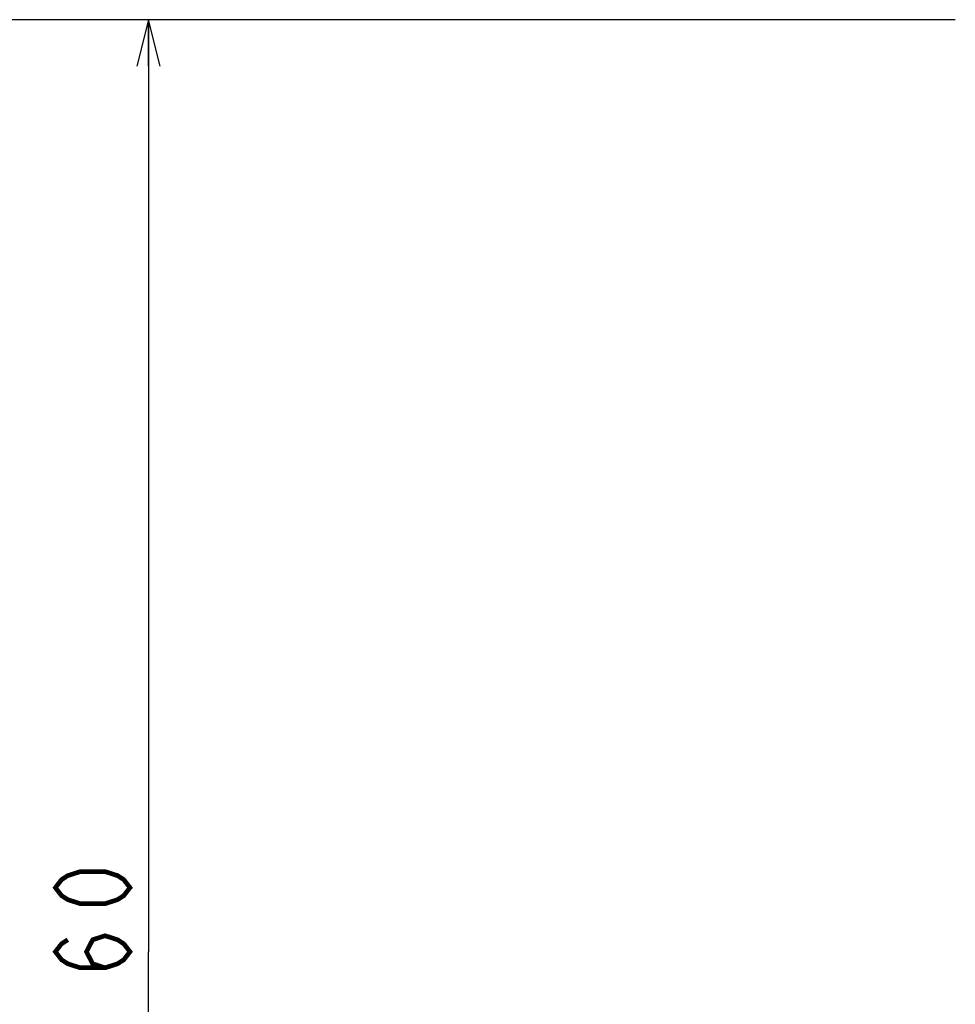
# Model space of a CAD drawing. Extents: x 78 to 816, y 33 to 540.
# Tile 6 of 21: x 339 to 419, y 355 to 440. Entities that reach past the tile are written whole.
import ezdxf

# ---------------------------------------------------------------- set-up
doc = ezdxf.new("R2010")
doc.units = 0
doc.header["$LTSCALE"] = 46.2
doc.layers.get('0').update_dxf_attribs({"linetype": 'CONTINUOUS'})
doc.layers.add('ALL_DIM', color=7, linetype='CONTINUOUS')
doc.dimstyles.get("Standard").update_dxf_attribs({"dimtxt": 2.5, "dimasz": 2.5, "dimexe": 1.25, "dimexo": 0.625, "dimtad": 1, "dimcen": 2.5, "dimazin": 3, "dimtfac": 1, "dimtmove": 0, "dimatfit": 3})

# ---------------------------------------------------------------- blocks, each defined once
blk = doc.blocks.new('_OPEN')
at = {"color": 0, "linetype": 'BYBLOCK'}
for p, q in [((0, 0), (-1, 0.25)), ((-1, -0.25), (0, 0)), ((-1, 0), (0, 0))]:
    blk.add_line(p, q, dxfattribs=at)
blk = doc.blocks.new('*D9')
at = {"layer": 'ALL_DIM', "color": 2, "linetype": 'CONTINUOUS'}
for p, q in [((418.839, 440), (348, 440)), ((350, 440), (350, 360)), ((350, 280), (350, 360)), ((418.626, 280), (348, 280))]:
    blk.add_line(p, q, dxfattribs=at)
at = {"layer": 'ALL_DIM', "color": 2, "linetype": 'CONTINUOUS', "xscale": 4, "yscale": 4, "zscale": 4}
for p, rotation in [((350, 440), 90), ((350, 280), 270)]:
    blk.add_blockref('_OPEN', p, dxfattribs=dict(at, rotation=rotation))
blk = doc.blocks.new('*D10')
at = {"layer": 'ALL_DIM', "color": 2, "linetype": 'CONTINUOUS'}
for p, q in [((419.22, 440), (334, 440)), ((336, 440), (336, 356)), ((336, 272), (336, 356)), ((418.142, 272), (334, 272))]:
    blk.add_line(p, q, dxfattribs=at)
at = {"layer": 'ALL_DIM', "color": 2, "linetype": 'CONTINUOUS', "xscale": 4, "yscale": 4, "zscale": 4}
for p, rotation in [((336, 440), 90), ((336, 272), 270)]:
    blk.add_blockref('_OPEN', p, dxfattribs=dict(at, rotation=rotation))

msp = doc.modelspace()

# ---------------------------------------------------------------- linework, layer by layer
at = {"layer": 'ALL_DIM', "color": 2, "linetype": 'CONTINUOUS', "const_width": 0.4}
for points in [[(348.4, 365.504), (347.867, 364.816), (347.333, 364.472), (346.267, 364.128), (344.133, 364.128), (343.067, 364.472), (342.533, 364.816), (342, 365.504), (342.533, 366.192), (343.067, 366.536), (344.133, 366.88), (346.267, 366.88), (347.333, 366.536), (347.867, 366.192), (348.4, 365.504)], [(346.267, 358.624), (345.2, 358.968), (344.667, 360), (345.2, 361.032), (346.267, 361.376), (347.333, 361.032), (347.867, 360.688), (348.4, 360), (347.867, 359.312), (347.333, 358.968), (346.267, 358.624), (344.133, 358.624), (343.067, 358.968), (342.533, 359.312), (342, 360), (342.533, 360.688), (343.067, 361.032)]]:
    msp.add_lwpolyline(points, dxfattribs=at)

# ---------------------------------------------------------------- dimensions: what is measured, and where the dimension line sits
at = {"layer": 'ALL_DIM', "color": 2, "linetype": 'CONTINUOUS'}
for base, p1, p2, picture, middle in [((336, 272), (419.22, 440), (418.142, 272), '*D10', (334.4, 347.744)), ((350, 280), (418.839, 440), (418.626, 280), '*D9', (348.4, 351.744))]:
    dim = msp.add_linear_dim(base=base, p1=p1, p2=p2, angle=270, dimstyle='Standard', dxfattribs=at)
    dim.commit()
    dim.dimension.update_dxf_attribs({"geometry": picture, "text_midpoint": middle, "dimtype": 128})

doc.saveas('drawing.dxf')
